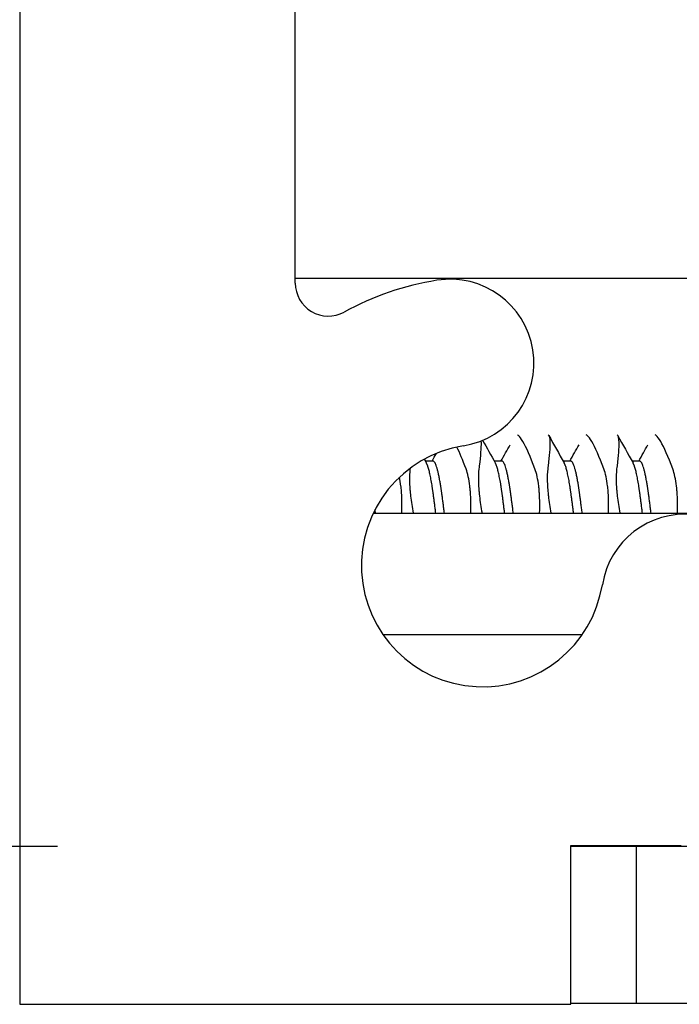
# Model space of a CAD drawing. Header units: millimetres. Extents: x 64 to 1798, y 64 to 1375.
# Tile 6 of 66: x 232.56 to 240.16, y 1175.23 to 1186.57. Entities that reach past the tile are written whole.
import ezdxf

# ---------------------------------------------------------------- set-up
doc = ezdxf.new("R2010")
doc.units = ezdxf.units.MM
doc.header["$LTSCALE"] = 6.666667
for name, color, linetype, lineweight in [('Dimension (ANSI)', 7, 'Continuous', 25), ('Hatch (ANSI)', 7, 'Continuous', 18), ('Visible (ANSI)', 7, 'Continuous', 25)]:
    doc.layers.add(name, color=color, linetype=linetype, lineweight=lineweight)
doc.styles.add('Note Text (ANSI)', font='tahoma.ttf')
doc.dimstyles.new('Default - mm (ANSI)', dxfattribs={"dimscale": 6.666667, "dimtxt": 1.75, "dimasz": 1.5, "dimexe": 2, "dimexo": 1, "dimgap": 0.8, "dimtad": 0, "dimtih": 1, "dimtoh": 1, "dimrnd": 1e-08, "dimzin": 0, "dimdsep": 46, "dimtxsty": 'Note Text (ANSI)', "dimblk": 'Filled-2', "dimcen": 0.09, "dimdle": 10, "dimclrd": 256, "dimclre": 256, "dimclrt": 256, "dimadec": 1, "dimazin": 0, "dimtfac": 1.741714, "dimtofl": 0, "dimtmove": 0, "dimatfit": 3, "dimldrblk": 'Filled-1', "dimfxl": 1, "dimtolj": 1, "dimtzin": 0, "dimlwd": -1, "dimlwe": -1, "dimarcsym": 0})

# ---------------------------------------------------------------- blocks, each defined once
blk = doc.blocks.new('Filled-2')
at = {"color": 0}
for p, q in [((0, 0), (-1, 0.1667)), ((-1, 0.1667), (-1, -0.1667)), ((-1, 0), (0, 0)), ((-1, -0.1667), (0, 0))]:
    blk.add_line(p, q, dxfattribs=at)
at = {"color": 0, "flags": 128}
blk.add_lwpolyline([(-1, -0.1667), (0, 0), (-1, 0.1667), (-1, -0.1667)], dxfattribs=at)
at = {"color": 0}
blk.add_solid([(-1, -0.1667), (0, 0), (-1, 0.1667), (-1, -0.1667)], dxfattribs=at)
blk = doc.blocks.new('*D13')
at = {"layer": 'Defpoints', "color": 0, "transparency": 16777216}
for p in [(239.669, 1261.563), (122.208, 1177.045), (239.669, 1177.045)]:
    blk.add_point(p, dxfattribs=at)
at = {"layer": 'Dimension (ANSI)', "transparency": 16777216}
for p, q in [((233.002, 1261.563), (108.875, 1261.563)), ((122.208, 1251.563), (122.208, 1248.778)), ((122.208, 1187.045), (122.208, 1199.982)), ((233.002, 1177.045), (108.875, 1177.045))]:
    blk.add_line(p, q, dxfattribs=at)
at = {"layer": 'Dimension (ANSI)', "transparency": 16777216, "xscale": 10, "yscale": 10, "zscale": 10}
for p, rotation in [((122.208, 1261.563), 90), ((122.208, 1177.045), 270)]:
    blk.add_blockref('Filled-2', p, dxfattribs=dict(at, rotation=rotation))
at = {"layer": 'Dimension (ANSI)', "transparency": 16777216, "char_height": 11.66667, "attachment_point": 5, "style": 'Note Text (ANSI)'}
for s, insert in [('\\A1; 84.52 mm', (122.208, 1235.813)), ('\\A1;[3.327 in]', (122.208, 1211.415))]:
    blk.add_mtext(s, dxfattribs=dict(at, insert=insert))
blk = doc.blocks.new('Filled-1')
at = {"color": 0}
for p, q in [((0, 0), (-1, 0.3333)), ((-1, 0.3333), (-1, -0.3333)), ((-1, 0), (0, 0)), ((-1, -0.3333), (0, 0))]:
    blk.add_line(p, q, dxfattribs=at)
at = {"color": 0, "flags": 128}
blk.add_lwpolyline([(-1, -0.3333), (0, 0), (-1, 0.3333), (-1, -0.3333)], dxfattribs=at)
at = {"color": 0}
blk.add_solid([(-1, -0.3333), (0, 0), (-1, 0.3333), (-1, -0.3333)], dxfattribs=at)

msp = doc.modelspace()

# ---------------------------------------------------------------- hatches: boundary and pattern name
at = {"layer": 'Hatch (ANSI)'}
h = msp.add_hatch(dxfattribs=at)
h.set_pattern_fill('ANSI31', color=256, scale=169.333333, angle=90, style=0)
h.set_pattern_definition([(135, (0, 0), (-14.9671, -14.9671), [])])
h.paths.add_polyline_path([(248.0645, 1261.1567), (248.0645, 1259.226), (248.0645, 1259.1247), (248.3887, 1259.1247), (249.0745, 1259.1247), (249.0745, 1259.2683), (249.0745, 1259.5197), (249.0745, 1261.1567)])
h.paths.add_polyline_path([(248.0645, 1179.4707), (248.0645, 1179.3694), (248.0645, 1177.4387), (249.0745, 1177.4387), (249.0745, 1179.0757), (249.0745, 1179.3271), (249.0745, 1179.4707), (248.3887, 1179.4707)])
edge = h.paths.add_edge_path()
edge.add_line((238.9145, 1261.5377), (238.9145, 1263.3667))
edge.add_line((238.9145, 1263.3667), (232.5645, 1263.3667))
edge.add_line((232.5645, 1263.3667), (232.5645, 1175.2287))
edge.add_line((232.5645, 1175.2287), (238.9145, 1175.2287))
edge.add_line((238.9145, 1175.2287), (238.9145, 1177.0577))
edge.add_line((238.9145, 1177.0577), (240.1845, 1177.0577))
edge.add_line((240.1845, 1177.0577), (240.1845, 1177.4387))
edge.add_line((240.1845, 1177.4387), (241.2895, 1177.4387))
edge.add_line((241.2895, 1177.4387), (243.8645, 1177.4387))
edge.add_line((243.8645, 1177.4387), (243.8645, 1178.5158))
edge.add_line((243.8645, 1178.5158), (243.8645, 1178.7672))
edge.add_line((243.8645, 1178.7672), (243.8645, 1179.4707))
edge.add_line((243.8645, 1179.4707), (241.5759, 1179.4707))
edge.add_ellipse((241.5759, 1179.8517), major_axis=(0, -0.381), ratio=1, start_angle=347.46209, end_angle=360, ccw=False)
edge.add_ellipse((241.5759, 1179.8517), major_axis=(-0.0827, -0.3719), ratio=1, start_angle=359.42486, end_angle=360, ccw=False)
edge.add_ellipse((241.5759, 1179.8517), major_axis=(-0.0864, -0.3711), ratio=1, start_angle=280.65632, end_angle=360, ccw=False)
edge.add_ellipse((240.2309, 1179.9094), major_axis=(0.9643, -0.0414), ratio=1, start_angle=0, end_angle=173.33968)
edge.add_ellipse((237.8985, 1180.2837), major_axis=(1.3794, -0.2214), ratio=1, start_angle=108.23411, end_angle=360, ccw=False)
edge.add_ellipse((237.5242, 1182.6161), major_axis=(0.1529, -0.953), ratio=1, start_angle=0, end_angle=180)
edge.add_ellipse((237.8985, 1180.2837), major_axis=(-0.5272, 3.2854), ratio=1, start_angle=0, end_angle=19.53257)
edge.add_ellipse((236.1205, 1183.5381), major_axis=(0.1827, -0.3344), ratio=1, start_angle=241.35038, end_angle=360, ccw=False)
edge.add_line((235.7395, 1183.5381), (235.7395, 1255.0573))
edge.add_ellipse((236.1205, 1255.0573), major_axis=(-0.381, 0), ratio=1, start_angle=241.35038, end_angle=360, ccw=False)
edge.add_ellipse((237.8985, 1258.3117), major_axis=(-1.5953, -2.92), ratio=1, start_angle=0, end_angle=19.53257)
edge.add_ellipse((237.5242, 1255.9793), major_axis=(-0.1529, -0.953), ratio=1, start_angle=0, end_angle=180)
edge.add_ellipse((237.8985, 1258.3117), major_axis=(-0.2214, -1.3794), ratio=1, start_angle=108.23411, end_angle=360, ccw=False)
edge.add_ellipse((240.2309, 1258.686), major_axis=(-0.953, -0.1529), ratio=1, start_angle=0, end_angle=173.33968)
edge.add_ellipse((241.5759, 1258.7437), major_axis=(-0.3806, -0.0163), ratio=1, start_angle=280.65632, end_angle=360, ccw=False)
edge.add_ellipse((241.5759, 1258.7437), major_axis=(-0.0864, 0.3711), ratio=1, start_angle=359.42486, end_angle=360, ccw=False)
edge.add_ellipse((241.5759, 1258.7437), major_axis=(-0.0827, 0.3719), ratio=1, start_angle=347.46209, end_angle=360, ccw=False)
edge.add_line((241.5759, 1259.1247), (243.8645, 1259.1247))
edge.add_line((243.8645, 1259.1247), (243.8645, 1259.8282))
edge.add_line((243.8645, 1259.8282), (243.8645, 1260.0796))
edge.add_line((243.8645, 1260.0796), (243.8645, 1261.1567))
edge.add_line((243.8645, 1261.1567), (241.2895, 1261.1567))
edge.add_line((241.2895, 1261.1567), (240.1845, 1261.1567))
edge.add_line((240.1845, 1261.1567), (240.1845, 1261.5377))
edge.add_line((240.1845, 1261.5377), (238.9145, 1261.5377))
h = msp.add_hatch(dxfattribs=at)
h.set_pattern_fill('ANSI31', color=256, scale=169.333333, angle=75, style=0)
h.set_pattern_definition([(120, (0, 0), (-18.33087, -10.58333), [])])
h.paths.add_polyline_path([(637.5598, 1175.2418), (638.779, 1176.6443), (638.779, 1177.0452), (248, 1177.0452), (248, 1176.6443), (249.2192, 1175.2418)])
h.paths.add_polyline_path([(647.1102, 1175.2418), (647.1102, 1177.0452), (642.843, 1177.0452), (642.843, 1176.6443), (644.0622, 1175.2418)])
h.paths.add_polyline_path([(239.6688, 1177.0452), (239.6688, 1175.2418), (242.7168, 1175.2418), (243.936, 1176.6443), (243.936, 1177.0452)])

# ---------------------------------------------------------------- linework, layer by layer
at = {"layer": 'Visible (ANSI)'}
for p, q in [((232.5645, 1263.3667), (232.5645, 1175.2287)), ((235.7395, 1183.5381), (235.7395, 1255.0573)), ((235.7395, 1183.5944), (244.7869, 1183.5944)), ((237.327, 1181.4862), (237.239, 1181.4862)), ((238.1208, 1181.4862), (238.0328, 1181.4862)), ((238.9145, 1181.4862), (238.8265, 1181.4862)), ((239.7083, 1181.4862), (239.6203, 1181.4862)), ((236.6389, 1180.8877), (244.9752, 1180.8877)), ((239.0439, 1179.4838), (236.7532, 1179.4838)), ((238.9145, 1175.2287), (238.9145, 1177.0577)), ((238.9145, 1177.0577), (240.1845, 1177.0577)), ((239.6688, 1177.0452), (238.9145, 1177.0452)), ((239.6688, 1177.0452), (239.6688, 1175.2418)), ((243.936, 1177.0452), (239.6688, 1177.0452)), ((238.9145, 1175.2418), (239.6688, 1175.2418)), ((239.6688, 1175.2418), (242.7168, 1175.2418)), ((232.5645, 1175.2287), (238.9145, 1175.2287))]:
    msp.add_line(p, q, dxfattribs=at)
for centre, radius, start, end in [((236.1205, 1183.5381), 0.381, 180, 298.64962), ((237.8985, 1180.2837), 3.3274, 99.11705, 118.64962), ((237.5242, 1182.6161), 0.9652, 279.11705, 99.11705), ((237.8985, 1180.2837), 1.397, 99.11705, 350.88295), ((240.2309, 1179.9094), 0.9652, 357.54327, 170.88295)]:
    msp.add_arc(centre, radius, start, end, dxfattribs=at)
for points, knots in [([(237.8794, 1181.7186), (237.8797, 1181.7133), (237.8799, 1181.7078), (237.8815, 1181.6407), (237.874, 1181.5498), (237.8582, 1181.4194), (237.8567, 1181.4077), (237.8552, 1181.3957)], [-0.079206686, -0.079206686, -0.079206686, -0.079206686, -0.07290652, -0.07290652, -0.006644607, -0.006644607, -0.00025435, -0.00025435, -0.00025435, -0.00025435]), ([(238.5018, 1181.3957), (238.4491, 1181.5375), (238.4016, 1181.645), (238.3427, 1181.7458), (238.3253, 1181.7692), (238.3069, 1181.7854), (238.3029, 1181.7882), (238.2993, 1181.79)], [-0.27728151, -0.27728151, -0.27728151, -0.27728151, -0.19948661, -0.19948661, -0.16009929, -0.16009929, -0.14813924, -0.14813924, -0.14813924, -0.14813924]), ([(238.6532, 1181.79), (238.6655, 1181.7819), (238.6726, 1181.7524), (238.6753, 1181.6407), (238.6678, 1181.5498), (238.6519, 1181.4194), (238.6505, 1181.4077), (238.649, 1181.3957)], [-0.1274774, -0.1274774, -0.1274774, -0.1274774, -0.07290652, -0.07290652, -0.00664461, -0.00664461, -0.00025435, -0.00025435, -0.00025435, -0.00025435]), ([(239.2956, 1181.3957), (239.2429, 1181.5375), (239.1953, 1181.645), (239.1364, 1181.7458), (239.1191, 1181.7692), (239.1007, 1181.7854), (239.0967, 1181.7882), (239.093, 1181.79)], [-0.27728151, -0.27728151, -0.27728151, -0.27728151, -0.19948661, -0.19948661, -0.16009929, -0.16009929, -0.14813924, -0.14813924, -0.14813924, -0.14813924]), ([(239.447, 1181.79), (239.4593, 1181.7819), (239.4663, 1181.7524), (239.469, 1181.6407), (239.4615, 1181.5498), (239.4457, 1181.4194), (239.4442, 1181.4077), (239.4427, 1181.3957)], [-0.1274774, -0.1274774, -0.1274774, -0.1274774, -0.07290652, -0.07290652, -0.00664461, -0.00664461, -0.00025435, -0.00025435, -0.00025435, -0.00025435]), ([(240.0893, 1181.3957), (240.0366, 1181.5375), (239.9891, 1181.645), (239.9302, 1181.7458), (239.9128, 1181.7692), (239.8944, 1181.7854), (239.8904, 1181.7882), (239.8868, 1181.79)], [-0.27728151, -0.27728151, -0.27728151, -0.27728151, -0.19948661, -0.19948661, -0.16009929, -0.16009929, -0.14813924, -0.14813924, -0.14813924, -0.14813924]), ([(237.0615, 1181.3957), (237.0564, 1181.3545), (237.0546, 1181.3046), (237.0569, 1181.2247), (237.0581, 1181.2007), (237.0603, 1181.1691), (237.0608, 1181.1625), (237.0615, 1181.1542), (237.0616, 1181.1525), (237.0618, 1181.1499), (237.0619, 1181.1489), (237.062, 1181.1476), (237.062, 1181.1472), (237.0621, 1181.1469)], [-0.034472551, -0.034472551, -0.034472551, -0.034472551, -0.012435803, -0.012435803, -0.003526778, -0.003526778, -0.001193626, -0.001193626, -0.00060916, -0.00060916, -0.000268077, -0.000268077, -0.000152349, -0.000152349, -0.000152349, -0.000152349]), ([(237.7566, 1181.1469), (237.7566, 1181.1469), (237.7566, 1181.147), (237.7566, 1181.1475), (237.7565, 1181.148), (237.7564, 1181.1494), (237.7563, 1181.1504), (237.7561, 1181.1532), (237.7559, 1181.155), (237.7549, 1181.1659), (237.754, 1181.1748), (237.7525, 1181.1888), (237.7519, 1181.1939), (237.742, 1181.2768), (237.7275, 1181.3433), (237.7081, 1181.3957)], [-0.03487928, -0.03487928, -0.03487928, -0.03487928, -0.034868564, -0.034868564, -0.034697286, -0.034697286, -0.034360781, -0.034360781, -0.03372217, -0.03372217, -0.03054936, -0.03054936, -0.028690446, -0.028690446, -0.000157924, -0.000157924, -0.000157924, -0.000157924]), ([(237.8552, 1181.3957), (237.8501, 1181.3545), (237.8484, 1181.3046), (237.8506, 1181.2247), (237.8518, 1181.2007), (237.8541, 1181.1691), (237.8546, 1181.1625), (237.8552, 1181.1542), (237.8554, 1181.1525), (237.8556, 1181.1499), (237.8557, 1181.1489), (237.8558, 1181.1476), (237.8558, 1181.1472), (237.8558, 1181.1469)], [-0.034472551, -0.034472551, -0.034472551, -0.034472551, -0.012435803, -0.012435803, -0.003526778, -0.003526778, -0.001193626, -0.001193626, -0.00060916, -0.00060916, -0.000268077, -0.000268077, -0.000152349, -0.000152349, -0.000152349, -0.000152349]), ([(238.5504, 1181.1469), (238.5504, 1181.1469), (238.5504, 1181.147), (238.5503, 1181.1475), (238.5503, 1181.148), (238.5501, 1181.1494), (238.5501, 1181.1504), (238.5498, 1181.1532), (238.5496, 1181.155), (238.5487, 1181.1659), (238.5478, 1181.1748), (238.5463, 1181.1888), (238.5457, 1181.1939), (238.5358, 1181.2768), (238.5213, 1181.3433), (238.5018, 1181.3957)], [-0.03487928, -0.03487928, -0.03487928, -0.03487928, -0.034868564, -0.034868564, -0.034697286, -0.034697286, -0.034360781, -0.034360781, -0.03372217, -0.03372217, -0.03054936, -0.03054936, -0.028690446, -0.028690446, -0.000157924, -0.000157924, -0.000157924, -0.000157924]), ([(238.649, 1181.3957), (238.6439, 1181.3545), (238.6421, 1181.3046), (238.6444, 1181.2247), (238.6456, 1181.2007), (238.6478, 1181.1691), (238.6483, 1181.1625), (238.649, 1181.1542), (238.6491, 1181.1525), (238.6493, 1181.1499), (238.6494, 1181.1489), (238.6495, 1181.1476), (238.6495, 1181.1472), (238.6496, 1181.1469)], [-0.034472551, -0.034472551, -0.034472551, -0.034472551, -0.012435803, -0.012435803, -0.003526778, -0.003526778, -0.001193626, -0.001193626, -0.00060916, -0.00060916, -0.000268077, -0.000268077, -0.000152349, -0.000152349, -0.000152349, -0.000152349]), ([(239.3441, 1181.1469), (239.3441, 1181.1469), (239.3441, 1181.147), (239.3441, 1181.1475), (239.344, 1181.148), (239.3439, 1181.1494), (239.3438, 1181.1504), (239.3436, 1181.1532), (239.3434, 1181.155), (239.3424, 1181.1659), (239.3415, 1181.1748), (239.34, 1181.1888), (239.3394, 1181.1939), (239.3295, 1181.2768), (239.315, 1181.3433), (239.2956, 1181.3957)], [-0.03487928, -0.03487928, -0.03487928, -0.03487928, -0.034868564, -0.034868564, -0.034697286, -0.034697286, -0.034360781, -0.034360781, -0.03372217, -0.03372217, -0.03054936, -0.03054936, -0.028690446, -0.028690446, -0.000157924, -0.000157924, -0.000157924, -0.000157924]), ([(239.4427, 1181.3957), (239.4376, 1181.3545), (239.4359, 1181.3046), (239.4381, 1181.2247), (239.4393, 1181.2007), (239.4416, 1181.1691), (239.4421, 1181.1625), (239.4427, 1181.1542), (239.4429, 1181.1525), (239.4431, 1181.1499), (239.4432, 1181.1489), (239.4433, 1181.1476), (239.4433, 1181.1472), (239.4433, 1181.1469)], [-0.034472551, -0.034472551, -0.034472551, -0.034472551, -0.012435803, -0.012435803, -0.003526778, -0.003526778, -0.001193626, -0.001193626, -0.00060916, -0.00060916, -0.000268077, -0.000268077, -0.000152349, -0.000152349, -0.000152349, -0.000152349]), ([(240.1379, 1181.1469), (240.1379, 1181.1469), (240.1379, 1181.147), (240.1378, 1181.1475), (240.1378, 1181.148), (240.1376, 1181.1494), (240.1376, 1181.1504), (240.1373, 1181.1532), (240.1371, 1181.155), (240.1362, 1181.1659), (240.1353, 1181.1748), (240.1338, 1181.1888), (240.1332, 1181.1939), (240.1233, 1181.2768), (240.1088, 1181.3433), (240.0893, 1181.3957)], [-0.03487928, -0.03487928, -0.03487928, -0.03487928, -0.034868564, -0.034868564, -0.034697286, -0.034697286, -0.034360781, -0.034360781, -0.03372217, -0.03372217, -0.03054936, -0.03054936, -0.028690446, -0.028690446, -0.000157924, -0.000157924, -0.000157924, -0.000157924]), ([(236.9629, 1181.1469), (236.9629, 1181.1469), (236.9629, 1181.147), (236.9628, 1181.1475), (236.9628, 1181.148), (236.9626, 1181.1494), (236.9626, 1181.1504), (236.9623, 1181.1532), (236.9621, 1181.155), (236.9612, 1181.1659), (236.9603, 1181.1748), (236.9588, 1181.1888), (236.9582, 1181.1939), (236.9532, 1181.2356), (236.9477, 1181.2696), (236.941, 1181.3009)], [-0.03487928, -0.03487928, -0.03487928, -0.03487928, -0.034868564, -0.034868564, -0.034697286, -0.034697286, -0.034360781, -0.034360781, -0.03372217, -0.03372217, -0.03054936, -0.03054936, -0.028690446, -0.028690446, -0.015276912, -0.015276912, -0.015276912, -0.015276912]), ([(236.9676, 1180.8877), (236.9696, 1180.9382), (236.97, 1180.9878), (236.9681, 1181.0634), (236.9669, 1181.0903), (236.9647, 1181.1238), (236.9641, 1181.131), (236.9634, 1181.1398), (236.9633, 1181.1414), (236.9631, 1181.144), (236.963, 1181.1449), (236.9629, 1181.1462), (236.9629, 1181.1466), (236.9629, 1181.1469)], [-0.027879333, -0.027879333, -0.027879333, -0.027879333, -0.012483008, -0.012483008, -0.003628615, -0.003628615, -0.001159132, -0.001159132, -0.00059496, -0.00059496, -0.000274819, -0.000274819, -0.000152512, -0.000152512, -0.000152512, -0.000152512]), ([(237.0621, 1181.1469), (237.0621, 1181.1468), (237.0621, 1181.1468), (237.0621, 1181.1462), (237.0622, 1181.1456), (237.0623, 1181.144), (237.0624, 1181.143), (237.0627, 1181.1398), (237.0629, 1181.1378), (237.064, 1181.1247), (237.0651, 1181.1136), (237.067, 1181.0959), (237.0677, 1181.0894), (237.0756, 1181.0203), (237.0855, 1180.9546), (237.0981, 1180.8877)], [-0.034842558, -0.034842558, -0.034842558, -0.034842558, -0.03481885, -0.03481885, -0.034633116, -0.034633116, -0.034264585, -0.034264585, -0.033549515, -0.033549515, -0.029765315, -0.029765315, -0.027595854, -0.027595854, -0.006836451, -0.006836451, -0.006836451, -0.006836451]), ([(237.7613, 1180.8877), (237.7633, 1180.9382), (237.7637, 1180.9878), (237.7619, 1181.0634), (237.7607, 1181.0903), (237.7584, 1181.1238), (237.7579, 1181.131), (237.7572, 1181.1398), (237.7571, 1181.1414), (237.7568, 1181.144), (237.7568, 1181.1449), (237.7567, 1181.1462), (237.7566, 1181.1466), (237.7566, 1181.1469)], [-0.027879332, -0.027879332, -0.027879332, -0.027879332, -0.012483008, -0.012483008, -0.003628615, -0.003628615, -0.001159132, -0.001159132, -0.00059496, -0.00059496, -0.000274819, -0.000274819, -0.000152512, -0.000152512, -0.000152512, -0.000152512]), ([(237.8558, 1181.1469), (237.8558, 1181.1468), (237.8558, 1181.1468), (237.8559, 1181.1462), (237.8559, 1181.1456), (237.8561, 1181.144), (237.8562, 1181.143), (237.8564, 1181.1398), (237.8566, 1181.1378), (237.8578, 1181.1247), (237.8589, 1181.1136), (237.8607, 1181.0959), (237.8615, 1181.0894), (237.8693, 1181.0203), (237.8792, 1180.9546), (237.8919, 1180.8877)], [-0.034842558, -0.034842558, -0.034842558, -0.034842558, -0.03481885, -0.03481885, -0.034633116, -0.034633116, -0.034264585, -0.034264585, -0.033549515, -0.033549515, -0.029765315, -0.029765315, -0.027595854, -0.027595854, -0.006836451, -0.006836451, -0.006836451, -0.006836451]), ([(238.5551, 1180.8877), (238.5571, 1180.9382), (238.5575, 1180.9878), (238.5556, 1181.0634), (238.5544, 1181.0903), (238.5522, 1181.1238), (238.5516, 1181.131), (238.5509, 1181.1398), (238.5508, 1181.1414), (238.5506, 1181.144), (238.5505, 1181.1449), (238.5504, 1181.1462), (238.5504, 1181.1466), (238.5504, 1181.1469)], [-0.027879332, -0.027879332, -0.027879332, -0.027879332, -0.012483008, -0.012483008, -0.003628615, -0.003628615, -0.001159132, -0.001159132, -0.00059496, -0.00059496, -0.000274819, -0.000274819, -0.000152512, -0.000152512, -0.000152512, -0.000152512]), ([(238.6496, 1181.1469), (238.6496, 1181.1468), (238.6496, 1181.1468), (238.6496, 1181.1462), (238.6497, 1181.1456), (238.6498, 1181.144), (238.6499, 1181.143), (238.6502, 1181.1398), (238.6504, 1181.1378), (238.6515, 1181.1247), (238.6526, 1181.1136), (238.6545, 1181.0959), (238.6552, 1181.0894), (238.6631, 1181.0203), (238.673, 1180.9546), (238.6856, 1180.8877)], [-0.034842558, -0.034842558, -0.034842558, -0.034842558, -0.03481885, -0.03481885, -0.034633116, -0.034633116, -0.034264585, -0.034264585, -0.033549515, -0.033549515, -0.029765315, -0.029765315, -0.027595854, -0.027595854, -0.006836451, -0.006836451, -0.006836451, -0.006836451]), ([(239.3488, 1180.8877), (239.3508, 1180.9382), (239.3512, 1180.9878), (239.3494, 1181.0634), (239.3482, 1181.0903), (239.3459, 1181.1238), (239.3454, 1181.131), (239.3447, 1181.1398), (239.3446, 1181.1414), (239.3443, 1181.144), (239.3443, 1181.1449), (239.3442, 1181.1462), (239.3441, 1181.1466), (239.3441, 1181.1469)], [-0.027879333, -0.027879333, -0.027879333, -0.027879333, -0.012483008, -0.012483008, -0.003628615, -0.003628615, -0.001159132, -0.001159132, -0.00059496, -0.00059496, -0.000274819, -0.000274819, -0.000152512, -0.000152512, -0.000152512, -0.000152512]), ([(239.4433, 1181.1469), (239.4433, 1181.1468), (239.4433, 1181.1468), (239.4434, 1181.1462), (239.4434, 1181.1456), (239.4436, 1181.144), (239.4437, 1181.143), (239.4439, 1181.1398), (239.4441, 1181.1378), (239.4453, 1181.1247), (239.4464, 1181.1136), (239.4482, 1181.0959), (239.449, 1181.0894), (239.4568, 1181.0203), (239.4667, 1180.9546), (239.4794, 1180.8877)], [-0.034842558, -0.034842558, -0.034842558, -0.034842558, -0.03481885, -0.03481885, -0.034633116, -0.034633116, -0.034264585, -0.034264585, -0.033549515, -0.033549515, -0.029765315, -0.029765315, -0.027595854, -0.027595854, -0.006836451, -0.006836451, -0.006836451, -0.006836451]), ([(240.1426, 1180.8877), (240.1446, 1180.9382), (240.145, 1180.9878), (240.1431, 1181.0634), (240.1419, 1181.0903), (240.1397, 1181.1238), (240.1391, 1181.131), (240.1384, 1181.1398), (240.1383, 1181.1414), (240.1381, 1181.144), (240.138, 1181.1449), (240.1379, 1181.1462), (240.1379, 1181.1466), (240.1379, 1181.1469)], [-0.027879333, -0.027879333, -0.027879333, -0.027879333, -0.012483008, -0.012483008, -0.003628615, -0.003628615, -0.001159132, -0.001159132, -0.00059496, -0.00059496, -0.000274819, -0.000274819, -0.000152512, -0.000152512, -0.000152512, -0.000152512])]:
    msp.add_open_spline(points, degree=3, knots=knots, dxfattribs=at)
for points in [[(237.8979, 1181.7261), (237.9467, 1181.6391), (237.9956, 1181.5521), (238.0446, 1181.4652)], [(238.6607, 1181.7813), (238.7198, 1181.6758), (238.779, 1181.5705), (238.8383, 1181.4652)], [(239.4545, 1181.7813), (239.5136, 1181.6758), (239.5727, 1181.5705), (239.6321, 1181.4652)], [(237.7081, 1181.3957), (237.6696, 1181.4992), (237.6339, 1181.5844), (237.6022, 1181.6489)], [(238.1096, 1181.4862), (238.1452, 1181.5493), (238.1807, 1181.6125), (238.2161, 1181.6756)], [(238.9034, 1181.4862), (238.9389, 1181.5493), (238.9744, 1181.6125), (239.0099, 1181.6756)], [(239.6971, 1181.4862), (239.7327, 1181.5493), (239.7682, 1181.6125), (239.8036, 1181.6756)], [(237.2265, 1181.5084), (237.2346, 1181.494), (237.2427, 1181.4796), (237.2508, 1181.4652)], [(237.3159, 1181.4862), (237.3326, 1181.5159), (237.3493, 1181.5455), (237.366, 1181.5752)], [(237.0624, 1181.4028), (237.0621, 1181.4005), (237.0618, 1181.3981), (237.0615, 1181.3957)]]:
    msp.add_open_spline(points, degree=3, dxfattribs=at)
for points, weights, knots in [([(237.4578, 1180.8877), (237.4415, 1181.0209), (237.4263, 1181.1302), (237.3767, 1181.4862), (237.327, 1181.4862)], [0.966652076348, 0.97533198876, 1, 0.923879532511, 1], [0.487268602, 0.487268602, 0.487268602, 0.490384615, 0.490384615, 0.5, 0.5, 0.5]), ([(238.2516, 1180.8877), (238.2352, 1181.0209), (238.22, 1181.1302), (238.1704, 1181.4862), (238.1208, 1181.4862)], [0.966652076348, 0.97533198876, 1, 0.923879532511, 1], [0.410345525, 0.410345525, 0.410345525, 0.413461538, 0.413461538, 0.423076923, 0.423076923, 0.423076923]), ([(239.0453, 1180.8877), (239.029, 1181.0209), (239.0138, 1181.1302), (238.9642, 1181.4862), (238.9145, 1181.4862)], [0.966652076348, 0.97533198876, 1, 0.923879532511, 1], [0.333422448, 0.333422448, 0.333422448, 0.336538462, 0.336538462, 0.346153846, 0.346153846, 0.346153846]), ([(239.8391, 1180.8877), (239.8227, 1181.0209), (239.8075, 1181.1302), (239.7579, 1181.4862), (239.7083, 1181.4862)], [0.966652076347, 0.975331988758, 1, 0.923879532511, 1], [0.256499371, 0.256499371, 0.256499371, 0.259615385, 0.259615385, 0.269230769, 0.269230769, 0.269230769]), ([(237.3586, 1180.8877), (237.3423, 1181.0209), (237.327, 1181.1302), (237.29, 1181.3957), (237.2508, 1181.4652)], [0.966652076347, 0.975331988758, 1, 0.942105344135, 0.972276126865], [0.487268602, 0.487268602, 0.487268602, 0.490384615, 0.490384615, 0.497697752, 0.497697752, 0.497697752]), ([(238.1523, 1180.8877), (238.136, 1181.0209), (238.1208, 1181.1302), (238.0838, 1181.3957), (238.0446, 1181.4652)], [0.966652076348, 0.97533198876, 1, 0.942105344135, 0.972276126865], [0.410345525, 0.410345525, 0.410345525, 0.413461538, 0.413461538, 0.420774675, 0.420774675, 0.420774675]), ([(238.9461, 1180.8877), (238.9298, 1181.0209), (238.9145, 1181.1302), (238.8775, 1181.3957), (238.8383, 1181.4652)], [0.966652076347, 0.975331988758, 1, 0.942105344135, 0.972276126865], [0.333422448, 0.333422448, 0.333422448, 0.336538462, 0.336538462, 0.343851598, 0.343851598, 0.343851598]), ([(239.7398, 1180.8877), (239.7235, 1181.0209), (239.7083, 1181.1302), (239.6713, 1181.3957), (239.6321, 1181.4652)], [0.966652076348, 0.97533198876, 1, 0.942105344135, 0.972276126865], [0.256499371, 0.256499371, 0.256499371, 0.259615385, 0.259615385, 0.266928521, 0.266928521, 0.266928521])]:
    msp.add_rational_spline(points, weights, degree=2, knots=knots, dxfattribs=at)
msp.add_rational_spline([(236.6641, 1180.8877), (236.6616, 1180.9082), (236.6591, 1180.9281)], [0.966652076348, 0.967975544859, 0.969670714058], degree=2, dxfattribs=at)

# ---------------------------------------------------------------- dimensions: what is measured, and where the dimension line sits
at = {"layer": 'Dimension (ANSI)'}
dim = msp.add_linear_dim(base=(122.2083, 1177.0452), p1=(239.6688, 1261.5633), p2=(239.6688, 1177.0452), angle=270, text=' <> mm\\X[3.327 in]', dimstyle='Default - mm (ANSI)', override={"dimgap": 0.8, "dimdec": 2, "dimpost": '', "dimtol": 0, "dimlim": 0, "dimtp": 0, "dimtm": 0, "dimtdec": 2, "dimatfit": 1}, dxfattribs=at)
dim.commit()
dim.dimension.update_dxf_attribs({"geometry": '*D13', "text_midpoint": (122.2083, 1224.3799), "dimtype": 160})

doc.saveas('drawing.dxf')
